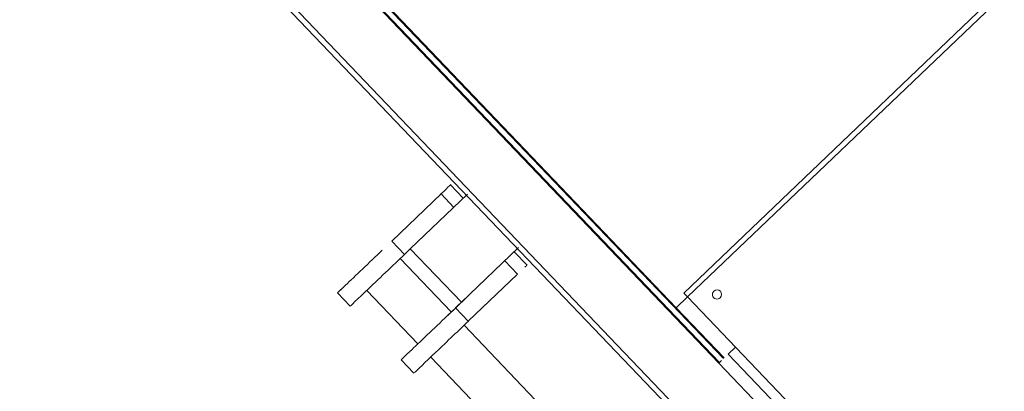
# Model space of a CAD drawing. Header units: metres. Extents: x 135583 to 135939, y 457896 to 458258.
# Tile 238 of 256: x 135772.656 to 135773.722, y 457941.142 to 457941.544. Entities that reach past the tile are written whole.
import ezdxf

# ---------------------------------------------------------------- set-up
doc = ezdxf.new("R2010")
doc.units = ezdxf.units.M
doc.layers.add('NIEUWE INSTALLATIE', color=250, linetype='Continuous', lineweight=0)

msp = doc.modelspace()

# ---------------------------------------------------------------- linework, layer by layer
at = {"layer": 'NIEUWE INSTALLATIE'}
for p, q in [((135773.3668, 457941.2325), (135772.7456, 457941.8826)), ((135772.6605, 457941.8646), (135774.36, 457940.086)), ((135772.6562, 457941.8604), (135774.3556, 457940.0818)), ((135772.7605, 457941.8555), (135773.4129, 457941.1727)), ((135772.7642, 457941.853), (135773.4136, 457941.1734)), ((135773.4179, 457941.1775), (135772.7686, 457941.8572)), ((135773.7365, 457941.5939), (135773.375, 457941.2485)), ((135773.7407, 457941.5896), (135773.3791, 457941.2442)), ((135773.1363, 457941.351), (135773.1225, 457941.3655)), ((135773.0589, 457941.3048), (135773.1123, 457941.3557)), ((135773.079, 457941.2963), (135773.141, 457941.3555)), ((135773.1123, 457941.3557), (135773.1261, 457941.3412)), ((135773.0728, 457941.2903), (135773.0589, 457941.3048)), ((135773.079, 457941.2963), (135773.0728, 457941.2903)), ((135773.1343, 457941.2385), (135773.079, 457941.2963)), ((135773.1963, 457941.2977), (135773.1343, 457941.2385)), ((135773.1234, 457941.2281), (135773.0682, 457941.2859)), ((135773.2054, 457941.2787), (135773.1915, 457941.2932)), ((135773.1813, 457941.2834), (135773.1952, 457941.2689)), ((135773.1952, 457941.2689), (135773.1418, 457941.218)), ((135773.0001, 457941.2486), (135773.014, 457941.2341)), ((135773.032, 457941.2514), (135773.0873, 457941.1935)), ((135773.3791, 457941.2442), (135773.3668, 457941.2325)), ((135773.3791, 457941.2442), (135773.3669, 457941.2324)), ((135773.7729, 457940.8321), (135773.3791, 457941.2442)), ((135773.128, 457941.2325), (135773.1343, 457941.2385)), ((135773.1418, 457941.218), (135773.128, 457941.2325)), ((135773.3669, 457941.2324), (135773.4187, 457941.1782)), ((135773.2758, 457941.0687), (135773.1373, 457941.2136)), ((135773.431, 457941.19), (135773.423, 457941.1824)), ((135773.423, 457941.1824), (135773.431, 457941.19)), ((135773.1011, 457941.1791), (135773.2396, 457941.0341)), ((135773.423, 457941.1824), (135773.7132, 457940.8787)), ((135773.0692, 457941.1763), (135773.083, 457941.1618)), ((135773.4129, 457941.1727), (135773.4158, 457941.1755)), ((135773.4129, 457941.1727), (135773.703, 457940.869))]:
    msp.add_line(p, q, dxfattribs=at)
for centre, major_axis, ratio, start_param, end_param in [((135773.0941, 457941.3384), (-0.0289, -0.0276), 0.000001, 2.248064, 3.354521), ((135773.0363, 457941.2831), (-0.0362, -0.0345), 0.000001, 5.793657, 8.203814), ((135773.0501, 457941.2687), (-0.0362, -0.0345), 0.000001, 4.035121, 6.510813), ((135773.177, 457941.2516), (-0.0289, -0.0276), 0.000001, 3.343915, 3.60118), ((135773.1054, 457941.2108), (-0.0362, -0.0345), 0.000001, 1.880803, 6.772714), ((135773.3791, 457941.2442), (-0.00414, 0.00434), 0.000001, 0, 1.570796), ((135773.411, 457941.247), (-0.00264, 0.00425), 1, 0.206731, 3.348324), ((135773.411, 457941.247), (-0.00032, 0.00499), 1, 3.839725, 6.981317), ((135773.1192, 457941.1964), (-0.0362, -0.0345), 0.000001, 0.194094, 2.248064)]:
    msp.add_ellipse(centre, major_axis=major_axis, ratio=ratio, start_param=start_param, end_param=end_param, dxfattribs=at)

doc.saveas('drawing.dxf')
